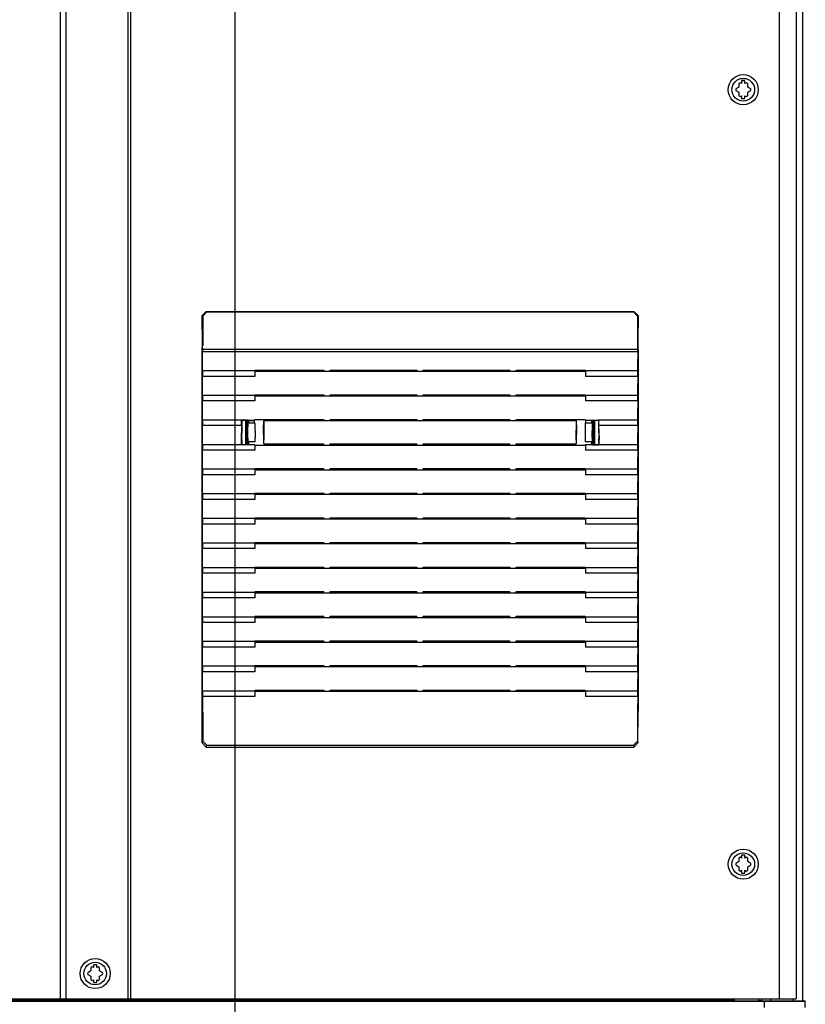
# Paper-space layout 'SUBMITTAL_E1H_1_1' of a CAD drawing. Header units: millimetres. Extents: x 0 to 841, y 0 to 594.
# Tile 23 of 69: x 168 to 204, y 321 to 366. Entities that reach past the tile are written whole.
import ezdxf

# ---------------------------------------------------------------- set-up
doc = ezdxf.new("R2010")
doc.units = ezdxf.units.MM
doc.header["$LTSCALE"] = 46.255
doc.layers.get('0').update_dxf_attribs({"linetype": 'CONTINUOUS'})
for name, color, linetype in [('002___PRT_ALL_AXES', 7, 'CONTINUOUS'), ('CHAMFERS', 7, 'CONTINUOUS'), ('DRAFTS', 7, 'CONTINUOUS'), ('NOTES', 7, 'CONTINUOUS'), ('ROUNDS', 7, 'CONTINUOUS')]:
    doc.layers.add(name, color=color, linetype=linetype)
doc.styles.get("Standard").update_dxf_attribs({"font": 'txt', "width": 0.725})
doc.dimstyles.new('DIMSTYLE_1', dxfattribs={"dimtxt": 3.5, "dimasz": 4.8, "dimexe": 3.2, "dimexo": 1.6, "dimgap": 1.75, "dimtad": 0, "dimtih": 1, "dimtoh": 1, "dimdec": 1, "dimzin": 0, "dimdsep": 46, "dimtxsty": 'STANDARD', "dimblk": 'CLOSED', "dimblk1": 'CLOSED', "dimblk2": 'CLOSED', "dimcen": 0.09, "dimadec": 0, "dimazin": 0, "dimtp": 0.4, "dimtm": 0.4, "dimtfac": 1, "dimtdec": 1, "dimtofl": 0, "dimtmove": 0, "dimatfit": 3, "dimldrblk": 'CLOSED', "dimfxl": 1, "dimtolj": 1, "dimtzin": 0, "dimarcsym": 0})

# ---------------------------------------------------------------- blocks, each defined once
blk = doc.blocks.new('_CLOSED')
at = {"color": 0, "linetype": 'BYBLOCK'}
for p, q in [((0, 0), (-1, 0.1667)), ((-1, 0.1667), (-1, -0.1667)), ((-1, -0.1667), (0, 0)), ((-1, 0), (0, 0))]:
    blk.add_line(p, q, dxfattribs=at)
blk = doc.blocks.new('*D3')
at = {"color": 2, "linetype": 'CONTINUOUS'}
for p, q in [((119.919, 410.569), (112.913, 410.569)), ((116.113, 410.569), (116.113, 357.056)), ((176.256, 410.569), (119.919, 410.569)), ((116.113, 296.544), (116.113, 344.806)), ((119.919, 296.544), (112.913, 296.544)), ((127.831, 296.544), (119.919, 296.544))]:
    blk.add_line(p, q, dxfattribs=at)
at = {"color": 2, "linetype": 'CONTINUOUS', "xscale": 4.8, "yscale": 4.8, "zscale": 4.8}
for p, rotation in [((116.113, 410.569), 90), ((116.113, 296.544), 270)]:
    blk.add_blockref('_CLOSED', p, dxfattribs=dict(at, rotation=rotation))
at = {"color": 2, "linetype": 'CONTINUOUS', "insert": (116.113, 355.306), "char_height": 3.5, "width": 15.225, "attachment_point": 2, "line_spacing_factor": 0.9}
blk.add_mtext('912\\P[35.9]', dxfattribs=at)
blk = doc.blocks.new('*D23')
at = {"color": 2, "linetype": 'CONTINUOUS'}
for p, q in [((177.856, 408.969), (177.856, 289.644)), ((128.681, 295.694), (128.681, 289.644)), ((128.681, 291.394), (143.906, 291.394)), ((177.856, 291.394), (155.019, 291.394)), ((128.681, 289.644), (128.681, 288.194)), ((177.856, 289.644), (177.856, 288.194))]:
    blk.add_line(p, q, dxfattribs=at)
at = {"color": 2, "linetype": 'CONTINUOUS', "xscale": 4.8, "yscale": 4.8, "zscale": 4.8, "rotation": 180}
blk.add_blockref('_CLOSED', (128.681, 291.394), dxfattribs=at)
at = {"color": 2, "linetype": 'CONTINUOUS', "xscale": 4.8, "yscale": 4.8, "zscale": 4.8}
blk.add_blockref('_CLOSED', (177.856, 291.394), dxfattribs=at)
at = {"color": 2, "linetype": 'CONTINUOUS', "insert": (149.463, 293.144), "char_height": 3.5, "width": 15.225, "attachment_point": 2, "line_spacing_factor": 0.9}
blk.add_mtext('393\\P[15.5]', dxfattribs=at)

psp = doc.layouts.new('SUBMITTAL_E1H_1_1')

# ---------------------------------------------------------------- linework, layer by layer
at = {"color": 7, "linetype": 'CONTINUOUS'}
for p, q in [((203.509, 546.45), (203.509, 321.637)), ((203.806, 321.544), (203.806, 546.544)), ((202.724, 408.824), (202.724, 321.637)), ((173.098, 321.637), (173.098, 407.786)), ((200.886, 363.49), (200.886, 363.33)), ((201.011, 363.492), (200.951, 363.527)), ((201.011, 363.617), (201.011, 363.492)), ((201.167, 363.617), (201.011, 363.617)), ((201.167, 363.492), (201.167, 363.617)), ((201.228, 363.527), (201.167, 363.492)), ((201.292, 363.33), (201.292, 363.49)), ((200.886, 363.33), (200.748, 363.25)), ((200.748, 363.175), (200.886, 363.095)), ((200.886, 363.095), (200.886, 362.935)), ((200.951, 362.898), (201.011, 362.933)), ((201.011, 362.933), (201.011, 362.808)), ((201.167, 362.808), (201.167, 362.933)), ((201.167, 362.933), (201.228, 362.898)), ((201.431, 363.25), (201.292, 363.33)), ((201.292, 363.095), (201.431, 363.175)), ((201.292, 362.935), (201.292, 363.095)), ((201.011, 362.808), (201.167, 362.808)), ((176.382, 351.387), (176.374, 351.347)), ((176.374, 351.347), (176.374, 351.23)), ((176.374, 351.347), (196.268, 351.347)), ((176.383, 350.6), (176.374, 351.23)), ((196.268, 351.23), (176.374, 351.23)), ((196.268, 351.23), (196.259, 350.6)), ((196.261, 351.387), (196.268, 351.347)), ((196.268, 351.23), (196.268, 351.347)), ((176.374, 350.354), (176.382, 350.394)), ((176.374, 350.354), (176.374, 350.104)), ((181.934, 350.337), (181.924, 350.389)), ((181.934, 350.337), (190.708, 350.337)), ((182.208, 350.337), (182.218, 350.389)), ((182.218, 350.389), (186.174, 350.389)), ((186.184, 350.337), (186.174, 350.389)), ((186.458, 350.337), (186.468, 350.389)), ((186.468, 350.389), (190.424, 350.389)), ((190.434, 350.337), (190.424, 350.389)), ((190.708, 350.337), (190.718, 350.389)), ((196.261, 350.394), (196.268, 350.354)), ((196.268, 350.104), (196.268, 350.354)), ((176.383, 349.475), (176.374, 350.104)), ((196.268, 350.104), (196.259, 349.475)), ((176.374, 349.229), (176.382, 349.269)), ((176.374, 349.229), (176.374, 348.979)), ((176.383, 348.349), (176.374, 348.979)), ((181.934, 349.211), (181.924, 349.263)), ((181.934, 349.211), (190.708, 349.211)), ((182.208, 349.211), (182.218, 349.263)), ((182.218, 349.263), (186.174, 349.263)), ((186.184, 349.211), (186.174, 349.263)), ((186.458, 349.211), (186.468, 349.263)), ((186.468, 349.263), (190.424, 349.263)), ((190.434, 349.211), (190.424, 349.263)), ((190.708, 349.211), (190.718, 349.263)), ((196.268, 348.979), (196.259, 348.349)), ((196.261, 349.269), (196.268, 349.229)), ((196.268, 348.979), (196.268, 349.229)), ((176.374, 348.103), (176.382, 348.143)), ((176.374, 348.103), (176.374, 347.853)), ((178.477, 348.086), (178.477, 347.989)), ((181.934, 348.086), (181.924, 348.137)), ((181.934, 348.086), (190.708, 348.086)), ((182.208, 348.086), (182.218, 348.137)), ((182.218, 348.137), (186.174, 348.137)), ((186.184, 348.086), (186.174, 348.137)), ((186.458, 348.086), (186.468, 348.137)), ((186.468, 348.137), (190.424, 348.137)), ((190.434, 348.086), (190.424, 348.137)), ((190.708, 348.086), (190.718, 348.137)), ((194.165, 347.975), (194.165, 348.086)), ((196.261, 348.143), (196.268, 348.103)), ((196.268, 347.853), (196.268, 348.103)), ((176.383, 347.223), (176.374, 347.853)), ((196.268, 347.853), (196.259, 347.223)), ((176.374, 346.978), (176.382, 347.017)), ((176.374, 346.978), (176.374, 346.728)), ((176.383, 346.098), (176.374, 346.728)), ((178.477, 347.086), (178.477, 346.989)), ((181.934, 346.96), (181.924, 347.012)), ((181.934, 346.96), (190.708, 346.96)), ((182.208, 346.96), (182.218, 347.012)), ((182.218, 347.012), (186.174, 347.012)), ((186.184, 346.96), (186.174, 347.012)), ((186.458, 346.96), (186.468, 347.012)), ((186.468, 347.012), (190.424, 347.012)), ((190.434, 346.96), (190.424, 347.012)), ((190.708, 346.96), (190.718, 347.012)), ((194.165, 346.989), (194.165, 347.086)), ((196.268, 346.728), (196.259, 346.098)), ((196.261, 347.017), (196.268, 346.978)), ((196.268, 346.728), (196.268, 346.978)), ((176.374, 345.852), (176.382, 345.892)), ((176.374, 345.852), (176.374, 345.602)), ((181.934, 345.834), (181.924, 345.886)), ((181.934, 345.834), (190.708, 345.834)), ((182.208, 345.834), (182.218, 345.886)), ((182.218, 345.886), (186.174, 345.886)), ((186.184, 345.834), (186.174, 345.886)), ((186.458, 345.834), (186.468, 345.886)), ((186.468, 345.886), (190.424, 345.886)), ((190.434, 345.834), (190.424, 345.886)), ((190.708, 345.834), (190.718, 345.886)), ((196.261, 345.892), (196.268, 345.852)), ((196.268, 345.602), (196.268, 345.852)), ((176.383, 344.972), (176.374, 345.602)), ((196.268, 345.602), (196.259, 344.972)), ((176.374, 344.726), (176.382, 344.766)), ((176.374, 344.726), (176.374, 344.476)), ((176.383, 343.846), (176.374, 344.476)), ((181.934, 344.709), (181.924, 344.76)), ((181.934, 344.709), (190.708, 344.709)), ((182.208, 344.709), (182.218, 344.76)), ((182.218, 344.76), (186.174, 344.76)), ((186.184, 344.709), (186.174, 344.76)), ((186.458, 344.709), (186.468, 344.76)), ((186.468, 344.76), (190.424, 344.76)), ((190.434, 344.709), (190.424, 344.76)), ((190.708, 344.709), (190.718, 344.76)), ((196.268, 344.476), (196.259, 343.846)), ((196.261, 344.766), (196.268, 344.726)), ((196.268, 344.476), (196.268, 344.726)), ((176.374, 343.601), (176.382, 343.64)), ((176.374, 343.601), (176.374, 343.351)), ((181.934, 343.583), (181.924, 343.635)), ((181.934, 343.583), (190.708, 343.583)), ((182.208, 343.583), (182.218, 343.635)), ((182.218, 343.635), (186.174, 343.635)), ((186.184, 343.583), (186.174, 343.635)), ((186.458, 343.583), (186.468, 343.635)), ((186.468, 343.635), (190.424, 343.635)), ((190.434, 343.583), (190.424, 343.635)), ((190.708, 343.583), (190.718, 343.635)), ((196.261, 343.64), (196.268, 343.601)), ((196.268, 343.351), (196.268, 343.601)), ((176.383, 342.721), (176.374, 343.351)), ((196.268, 343.351), (196.259, 342.721)), ((176.374, 342.475), (176.382, 342.515)), ((176.374, 342.475), (176.374, 342.225)), ((176.383, 341.595), (176.374, 342.225)), ((181.934, 342.457), (181.924, 342.509)), ((181.934, 342.457), (190.708, 342.457)), ((182.208, 342.457), (182.218, 342.509)), ((182.218, 342.509), (186.174, 342.509)), ((186.184, 342.457), (186.174, 342.509)), ((186.458, 342.457), (186.468, 342.509)), ((186.468, 342.509), (190.424, 342.509)), ((190.434, 342.457), (190.424, 342.509)), ((190.708, 342.457), (190.718, 342.509)), ((196.268, 342.225), (196.259, 341.595)), ((196.261, 342.515), (196.268, 342.475)), ((196.268, 342.225), (196.268, 342.475)), ((176.374, 341.349), (176.382, 341.389)), ((176.374, 341.349), (176.374, 341.099)), ((181.924, 341.384), (181.934, 341.332)), ((181.934, 341.332), (190.708, 341.332)), ((182.208, 341.332), (182.218, 341.384)), ((182.218, 341.384), (186.174, 341.384)), ((186.184, 341.332), (186.174, 341.384)), ((186.458, 341.332), (186.468, 341.384)), ((186.468, 341.384), (190.424, 341.384)), ((190.434, 341.332), (190.424, 341.384)), ((190.708, 341.332), (190.718, 341.384)), ((196.261, 341.389), (196.268, 341.349)), ((196.268, 341.099), (196.268, 341.349)), ((176.383, 340.469), (176.374, 341.099)), ((196.268, 341.099), (196.259, 340.469)), ((176.374, 340.224), (176.382, 340.263)), ((176.374, 340.224), (176.374, 339.974)), ((176.383, 339.344), (176.374, 339.974)), ((181.934, 340.206), (181.924, 340.258)), ((181.934, 340.206), (190.708, 340.206)), ((182.208, 340.206), (182.218, 340.258)), ((182.218, 340.258), (186.174, 340.258)), ((186.184, 340.206), (186.174, 340.258)), ((186.458, 340.206), (186.468, 340.258)), ((186.468, 340.258), (190.424, 340.258)), ((190.434, 340.206), (190.424, 340.258)), ((190.708, 340.206), (190.718, 340.258)), ((196.268, 339.974), (196.259, 339.344)), ((196.261, 340.263), (196.268, 340.224)), ((196.268, 339.974), (196.268, 340.224)), ((176.374, 339.098), (176.382, 339.138)), ((176.374, 339.098), (176.374, 338.848)), ((181.934, 339.081), (181.924, 339.132)), ((181.934, 339.081), (190.708, 339.081)), ((182.208, 339.081), (182.218, 339.132)), ((182.218, 339.132), (186.174, 339.132)), ((186.184, 339.081), (186.174, 339.132)), ((186.458, 339.081), (186.468, 339.132)), ((186.468, 339.132), (190.424, 339.132)), ((190.434, 339.081), (190.424, 339.132)), ((190.708, 339.081), (190.718, 339.132)), ((196.261, 339.138), (196.268, 339.098)), ((196.268, 338.848), (196.268, 339.098)), ((176.383, 338.218), (176.374, 338.848)), ((196.268, 338.848), (196.259, 338.218)), ((176.374, 337.972), (176.382, 338.012)), ((176.374, 337.972), (176.374, 337.722)), ((176.383, 337.092), (176.374, 337.722)), ((181.934, 337.955), (181.924, 338.007)), ((181.934, 337.955), (190.708, 337.955)), ((182.208, 337.955), (182.218, 338.007)), ((182.218, 338.007), (186.174, 338.007)), ((186.184, 337.955), (186.174, 338.007)), ((186.458, 337.955), (186.468, 338.007)), ((186.468, 338.007), (190.424, 338.007)), ((190.434, 337.955), (190.424, 338.007)), ((190.708, 337.955), (190.718, 338.007)), ((196.268, 337.722), (196.259, 337.092)), ((196.261, 338.012), (196.268, 337.972)), ((196.268, 337.722), (196.268, 337.972)), ((176.374, 336.847), (176.382, 336.887)), ((176.374, 336.847), (176.374, 336.597)), ((181.934, 336.829), (181.924, 336.881)), ((181.934, 336.829), (190.708, 336.829)), ((182.208, 336.829), (182.218, 336.881)), ((182.218, 336.881), (186.174, 336.881)), ((186.184, 336.829), (186.174, 336.881)), ((186.458, 336.829), (186.468, 336.881)), ((186.468, 336.881), (190.424, 336.881)), ((190.434, 336.829), (190.424, 336.881)), ((190.708, 336.829), (190.718, 336.881)), ((196.261, 336.887), (196.268, 336.847)), ((196.268, 336.597), (196.268, 336.847)), ((176.383, 335.967), (176.374, 336.597)), ((196.268, 336.597), (196.259, 335.967)), ((176.374, 335.721), (176.382, 335.761)), ((176.374, 335.721), (176.374, 335.471)), ((176.374, 335.471), (176.383, 334.841)), ((181.934, 335.704), (181.924, 335.755)), ((181.934, 335.704), (190.708, 335.704)), ((182.208, 335.704), (182.218, 335.755)), ((182.218, 335.755), (186.174, 335.755)), ((186.184, 335.704), (186.174, 335.755)), ((186.458, 335.704), (186.468, 335.755)), ((186.468, 335.755), (190.424, 335.755)), ((190.434, 335.704), (190.424, 335.755)), ((190.708, 335.704), (190.718, 335.755)), ((196.268, 335.471), (196.259, 334.841)), ((196.261, 335.761), (196.268, 335.721)), ((196.268, 335.471), (196.268, 335.721)), ((200.886, 327.913), (200.748, 327.833)), ((200.886, 328.073), (200.886, 327.913)), ((201.011, 328.076), (200.951, 328.111)), ((201.011, 328.201), (201.011, 328.076)), ((201.167, 328.201), (201.011, 328.201)), ((201.167, 328.076), (201.167, 328.201)), ((201.228, 328.111), (201.167, 328.076)), ((201.292, 327.913), (201.292, 328.073)), ((201.431, 327.833), (201.292, 327.913)), ((200.748, 327.759), (200.886, 327.679)), ((200.886, 327.679), (200.886, 327.519)), ((200.951, 327.481), (201.011, 327.516)), ((201.011, 327.516), (201.011, 327.391)), ((201.011, 327.391), (201.167, 327.391)), ((201.167, 327.391), (201.167, 327.516)), ((201.167, 327.516), (201.228, 327.481)), ((201.292, 327.679), (201.431, 327.759)), ((201.292, 327.519), (201.292, 327.679)), ((171.268, 322.911), (171.13, 322.831)), ((171.268, 323.071), (171.268, 322.911)), ((171.393, 323.073), (171.333, 323.108)), ((171.393, 323.198), (171.393, 323.073)), ((171.55, 323.198), (171.393, 323.198)), ((171.55, 323.073), (171.55, 323.198)), ((171.61, 323.108), (171.55, 323.073)), ((171.675, 322.911), (171.675, 323.071)), ((171.813, 322.831), (171.675, 322.911)), ((171.13, 322.756), (171.268, 322.676)), ((171.268, 322.676), (171.268, 322.516)), ((171.333, 322.479), (171.393, 322.514)), ((171.393, 322.514), (171.393, 322.389)), ((171.55, 322.389), (171.55, 322.514)), ((171.55, 322.514), (171.61, 322.479)), ((171.675, 322.676), (171.813, 322.756)), ((171.675, 322.516), (171.675, 322.676)), ((171.393, 322.389), (171.55, 322.389)), ((200.675, 321.569), (131.925, 321.569)), ((172.982, 321.637), (203.509, 321.637)), ((200.475, 321.569), (200.475, 321.544)), ((200.675, 321.637), (200.675, 321.569)), ((201.794, 321.637), (201.794, 321.544)), ((201.919, 321.637), (201.919, 321.544)), ((202.038, 321.544), (202.344, 321.544))]:
    psp.add_line(p, q, dxfattribs=at)
for centre, radius in [((201.089, 363.212), 0.688), ((201.089, 363.212), 0.519), ((201.089, 327.796), 0.688), ((201.089, 327.796), 0.519), ((171.471, 322.794), 0.688), ((171.471, 322.794), 0.519)]:
    psp.add_circle(centre, radius, dxfattribs=at)
for centre, start, end in [((201.089, 363.212), 113.7785, 126.2215), ((201.089, 363.212), 53.7785, 66.2215), ((201.089, 363.212), 173.7785, 186.2215), ((201.089, 363.212), 233.7785, 246.2215), ((201.089, 363.212), 293.7785, 306.2215), ((201.089, 363.212), 353.7785, 6.2215), ((201.089, 327.796), 173.7785, 186.2215), ((201.089, 327.796), 113.7785, 126.2215), ((201.089, 327.796), 53.7785, 66.2215), ((201.089, 327.796), 353.7785, 6.2215), ((201.089, 327.796), 233.7785, 246.2215), ((201.089, 327.796), 293.7785, 306.2215), ((171.471, 322.794), 113.7785, 126.2215), ((171.471, 322.794), 53.7785, 66.2215), ((171.471, 322.794), 173.7785, 186.2215), ((171.471, 322.794), 233.7785, 246.2215), ((171.471, 322.794), 293.7785, 306.2215), ((171.471, 322.794), 353.7785, 6.2215)]:
    psp.add_arc(centre, 0.344, start, end, dxfattribs=at)
for centre, start_param, end_param in [((176.381, 351.511), -3.054326, -1.570796), ((196.261, 351.511), -4.712389, -3.228859), ((176.381, 350.519), -3.054326, -0.86217), ((196.261, 350.519), 0.86217, 3.054326), ((176.381, 349.393), -3.054326, -0.86217), ((196.261, 349.393), 0.86217, 3.054326), ((176.381, 348.268), -3.054326, -0.86217), ((196.261, 348.268), 0.86217, 3.054326), ((176.381, 347.142), -3.054326, -0.86217), ((196.261, 347.142), 0.86217, 3.054326), ((176.381, 346.016), -3.054326, -0.86217), ((196.261, 346.016), 0.86217, 3.054326), ((176.381, 344.891), -3.054326, -0.86217), ((196.261, 344.891), 0.86217, 3.054326), ((176.381, 343.765), -3.054326, -0.86217), ((196.261, 343.765), 0.86217, 3.054326), ((176.381, 342.639), -3.054326, -0.86217), ((196.261, 342.639), 0.86217, 3.054326), ((176.381, 341.514), -3.054326, -0.86217), ((196.261, 341.514), 0.86217, 3.054326), ((176.381, 340.388), -3.054326, -0.86217), ((196.261, 340.388), 0.86217, 3.054326), ((176.381, 339.262), -3.054326, -0.86217), ((196.261, 339.262), 0.86217, 3.054326), ((176.381, 338.137), -3.054326, -0.86217), ((196.261, 338.137), 0.86217, 3.054326), ((176.381, 337.011), -3.054326, -0.86217), ((196.261, 337.011), 0.86217, 3.054326), ((176.381, 335.885), -3.054326, -0.86217), ((196.261, 335.885), 0.86217, 3.054326), ((176.381, 334.76), -1.570796, -0.86217), ((196.261, 334.76), 0.86217, 1.570796)]:
    psp.add_ellipse(centre, major_axis=(0, 0.125), ratio=0.017455, start_param=start_param, end_param=end_param, dxfattribs=at)
at = {"layer": '002___PRT_ALL_AXES', "color": 7, "linetype": 'CONTINUOUS'}
for p, q in [((201.919, 321.544), (201.794, 321.544)), ((202.344, 321.544), (202.344, 321.637)), ((202.344, 321.544), (203.369, 321.544)), ((203.369, 321.544), (203.369, 321.637))]:
    psp.add_line(p, q, dxfattribs=at)
at = {"layer": 'CHAMFERS', "color": 7, "linetype": 'CONTINUOUS'}
for p, q in [((176.362, 352.881), (176.55, 353.069)), ((176.571, 353.048), (176.384, 352.86)), ((176.55, 353.069), (176.571, 353.048)), ((176.55, 353.069), (196.092, 353.069)), ((176.571, 353.048), (196.071, 353.048)), ((196.092, 353.069), (196.071, 353.048)), ((196.259, 352.86), (196.071, 353.048)), ((196.092, 353.069), (196.28, 352.881)), ((176.362, 352.881), (176.384, 352.86)), ((176.384, 352.86), (176.384, 351.511)), ((196.28, 352.881), (196.259, 352.86)), ((196.259, 352.86), (196.259, 351.511)), ((176.364, 333.34), (176.362, 334.794)), ((176.384, 334.76), (176.384, 333.419)), ((196.259, 334.76), (196.259, 333.419)), ((196.278, 333.34), (196.28, 334.794)), ((176.364, 333.34), (176.384, 333.419)), ((176.551, 333.153), (176.364, 333.34)), ((176.384, 333.419), (176.571, 333.231)), ((176.551, 333.153), (176.571, 333.231)), ((176.571, 333.231), (196.071, 333.231)), ((196.071, 333.231), (196.259, 333.419)), ((196.071, 333.231), (196.091, 333.153)), ((196.278, 333.34), (196.091, 333.153)), ((196.259, 333.419), (196.278, 333.34)), ((176.551, 333.153), (196.091, 333.153))]:
    psp.add_line(p, q, dxfattribs=at)
at = {"layer": 'DRAFTS', "color": 7, "linetype": 'CONTINUOUS'}
for p, q in [((178.769, 350.354), (176.374, 350.354)), ((178.776, 350.389), (178.769, 350.354)), ((178.769, 350.354), (178.769, 350.104)), ((178.769, 350.337), (181.934, 350.337)), ((178.776, 350.389), (181.924, 350.389)), ((190.708, 350.337), (193.873, 350.337)), ((190.718, 350.389), (193.866, 350.389)), ((193.866, 350.389), (193.873, 350.354)), ((193.873, 350.354), (193.873, 350.104)), ((196.268, 350.354), (193.873, 350.354)), ((178.769, 350.104), (176.374, 350.104)), ((196.268, 350.104), (193.873, 350.104)), ((178.769, 349.229), (176.374, 349.229)), ((178.769, 348.979), (176.374, 348.979)), ((178.776, 349.263), (178.769, 349.229)), ((178.769, 349.229), (178.769, 348.979)), ((178.769, 349.211), (181.934, 349.211)), ((178.776, 349.263), (181.924, 349.263)), ((190.708, 349.211), (193.873, 349.211)), ((190.718, 349.263), (193.866, 349.263)), ((193.866, 349.263), (193.873, 349.229)), ((193.873, 349.229), (193.873, 348.979)), ((196.268, 349.229), (193.873, 349.229)), ((196.268, 348.979), (193.873, 348.979)), ((178.162, 348.103), (176.374, 348.103)), ((178.162, 347.853), (178.162, 348.103)), ((178.164, 348.1), (178.162, 348.103)), ((178.171, 348.098), (178.164, 348.1)), ((178.164, 348.1), (178.769, 348.1)), ((178.171, 348.098), (178.171, 347.761)), ((178.44, 348.098), (178.171, 348.098)), ((178.346, 348.098), (178.346, 346.977)), ((178.41, 348.098), (178.41, 346.977)), ((178.463, 348.086), (178.44, 348.098)), ((178.463, 348.086), (178.463, 347.989)), ((178.463, 348.086), (178.742, 348.086)), ((178.742, 348.086), (178.769, 348.1)), ((178.742, 348.086), (178.742, 347.989)), ((178.776, 348.137), (178.769, 348.1)), ((178.776, 348.137), (181.924, 348.137)), ((179.172, 348.086), (179.185, 347.223)), ((179.172, 348.086), (181.934, 348.086)), ((190.708, 348.086), (193.47, 348.086)), ((190.718, 348.137), (193.866, 348.137)), ((193.457, 347.223), (193.47, 348.086)), ((193.866, 348.137), (193.873, 348.1)), ((193.873, 348.1), (193.9, 348.086)), ((193.873, 348.1), (194.478, 348.1)), ((193.9, 347.989), (193.9, 348.086)), ((194.179, 348.086), (193.9, 348.086)), ((194.202, 348.098), (194.179, 348.086)), ((194.179, 347.989), (194.179, 348.086)), ((194.202, 348.098), (194.471, 348.098)), ((194.232, 348.098), (194.232, 346.977)), ((194.296, 348.098), (194.296, 346.977)), ((194.471, 348.098), (194.478, 348.1)), ((194.471, 348.098), (194.471, 347.761)), ((194.48, 348.103), (194.478, 348.1)), ((194.48, 348.103), (194.48, 347.853)), ((196.268, 348.103), (194.48, 348.103)), ((178.162, 347.853), (176.374, 347.853)), ((178.162, 347.853), (178.143, 347.223)), ((178.171, 347.761), (178.156, 347.245)), ((178.413, 347.815), (178.413, 347.248)), ((178.416, 347.815), (178.413, 347.815)), ((178.416, 347.815), (178.416, 347.788)), ((178.416, 347.788), (178.442, 347.788)), ((178.44, 347.788), (178.44, 347.288)), ((178.442, 347.98), (178.442, 347.788)), ((178.447, 347.975), (178.442, 347.98)), ((178.463, 347.989), (178.446, 347.98)), ((178.447, 347.975), (178.769, 347.975)), ((178.453, 347.311), (178.448, 347.931)), ((178.463, 347.989), (178.477, 347.989)), ((178.742, 347.989), (178.769, 347.975)), ((178.771, 347.931), (178.78, 347.311)), ((193.871, 347.931), (193.862, 347.311)), ((193.9, 347.989), (193.873, 347.975)), ((193.873, 347.975), (194.195, 347.975)), ((194.179, 347.989), (194.165, 347.989)), ((194.179, 347.989), (194.196, 347.98)), ((194.189, 347.311), (194.194, 347.931)), ((194.195, 347.975), (194.2, 347.98)), ((194.2, 347.98), (194.2, 347.788)), ((194.2, 347.788), (194.229, 347.788)), ((194.202, 347.788), (194.202, 347.288)), ((194.226, 347.788), (194.226, 347.815)), ((194.226, 347.815), (194.229, 347.815)), ((194.229, 347.815), (194.229, 347.26)), ((194.471, 347.761), (194.486, 347.245)), ((194.48, 347.853), (194.499, 347.223)), ((196.268, 347.853), (194.48, 347.853)), ((178.171, 347.207), (178.156, 347.245)), ((178.171, 347.207), (178.171, 346.977)), ((178.413, 347.288), (178.44, 347.288)), ((178.413, 347.248), (178.416, 347.247)), ((178.416, 347.283), (178.416, 347.247)), ((178.44, 347.288), (178.442, 347.283)), ((178.442, 347.283), (178.442, 347.095)), ((194.202, 347.288), (194.2, 347.283)), ((194.2, 347.283), (194.2, 347.095)), ((194.229, 347.288), (194.202, 347.288)), ((194.226, 347.26), (194.226, 347.283)), ((194.229, 347.26), (194.226, 347.26)), ((194.471, 347.207), (194.486, 347.245)), ((194.471, 347.207), (194.471, 346.977)), ((178.162, 346.978), (176.374, 346.978)), ((178.769, 346.728), (176.374, 346.728)), ((178.146, 347.017), (178.162, 346.978)), ((178.171, 346.977), (178.162, 346.976)), ((178.769, 346.975), (178.162, 346.976)), ((178.44, 346.977), (178.171, 346.977)), ((178.44, 346.977), (178.463, 346.989)), ((178.442, 347.095), (178.452, 347.105)), ((178.446, 347.095), (178.463, 347.086)), ((178.779, 347.105), (178.452, 347.105)), ((178.463, 347.086), (178.463, 346.989)), ((178.463, 347.086), (178.477, 347.086)), ((178.463, 346.989), (178.477, 346.989)), ((178.769, 346.975), (178.769, 346.728)), ((178.769, 346.96), (181.934, 346.96)), ((179.183, 347.017), (179.182, 347.012)), ((179.182, 347.012), (181.924, 347.012)), ((190.708, 346.96), (193.873, 346.96)), ((190.718, 347.012), (193.46, 347.012)), ((193.459, 347.017), (193.46, 347.012)), ((194.19, 347.105), (193.863, 347.105)), ((193.9, 346.989), (193.873, 346.975)), ((194.48, 346.976), (193.873, 346.975)), ((193.873, 346.975), (193.873, 346.728)), ((196.268, 346.728), (193.873, 346.728)), ((194.179, 347.086), (194.165, 347.086)), ((194.179, 346.989), (194.165, 346.989)), ((194.196, 347.095), (194.179, 347.086)), ((194.179, 346.989), (194.179, 347.086)), ((194.179, 346.989), (194.202, 346.977)), ((194.2, 347.095), (194.19, 347.105)), ((194.202, 346.977), (194.471, 346.977)), ((194.471, 346.977), (194.48, 346.975)), ((194.496, 347.017), (194.48, 346.978)), ((196.268, 346.978), (194.48, 346.978)), ((178.769, 345.852), (176.374, 345.852)), ((178.776, 345.886), (178.769, 345.852)), ((178.769, 345.852), (178.769, 345.602)), ((178.769, 345.834), (181.934, 345.834)), ((178.776, 345.886), (181.924, 345.886)), ((190.708, 345.834), (193.873, 345.834)), ((190.718, 345.886), (193.866, 345.886)), ((193.866, 345.886), (193.873, 345.852)), ((193.873, 345.852), (193.873, 345.602)), ((196.268, 345.852), (193.873, 345.852)), ((178.769, 345.602), (176.374, 345.602)), ((196.268, 345.602), (193.873, 345.602)), ((178.769, 344.726), (176.374, 344.726)), ((178.769, 344.476), (176.374, 344.476)), ((178.776, 344.76), (178.769, 344.726)), ((178.769, 344.726), (178.769, 344.476)), ((178.769, 344.709), (181.934, 344.709)), ((178.776, 344.76), (181.924, 344.76)), ((190.708, 344.709), (193.873, 344.709)), ((190.718, 344.76), (193.866, 344.76)), ((193.866, 344.76), (193.873, 344.726)), ((193.873, 344.726), (193.873, 344.476)), ((196.268, 344.726), (193.873, 344.726)), ((196.268, 344.476), (193.873, 344.476)), ((178.769, 343.601), (176.374, 343.601)), ((178.776, 343.635), (178.769, 343.601)), ((178.769, 343.601), (178.769, 343.351)), ((178.769, 343.583), (181.934, 343.583)), ((178.776, 343.635), (181.924, 343.635)), ((190.708, 343.583), (193.873, 343.583)), ((190.718, 343.635), (193.866, 343.635)), ((193.866, 343.635), (193.873, 343.601)), ((193.873, 343.601), (193.873, 343.351)), ((196.268, 343.601), (193.873, 343.601)), ((178.769, 343.351), (176.374, 343.351)), ((196.268, 343.351), (193.873, 343.351)), ((178.769, 342.475), (176.374, 342.475)), ((178.769, 342.225), (176.374, 342.225)), ((178.776, 342.509), (178.769, 342.475)), ((178.769, 342.475), (178.769, 342.225)), ((178.769, 342.457), (181.934, 342.457)), ((178.776, 342.509), (181.924, 342.509)), ((190.708, 342.457), (193.873, 342.457)), ((190.718, 342.509), (193.866, 342.509)), ((193.866, 342.509), (193.873, 342.475)), ((193.873, 342.475), (193.873, 342.225)), ((196.268, 342.475), (193.873, 342.475)), ((196.268, 342.225), (193.873, 342.225)), ((178.769, 341.349), (176.374, 341.349)), ((178.776, 341.384), (178.769, 341.349)), ((178.769, 341.349), (178.769, 341.099)), ((178.769, 341.332), (181.934, 341.332)), ((178.776, 341.384), (181.924, 341.384)), ((190.708, 341.332), (193.873, 341.332)), ((190.718, 341.384), (193.866, 341.384)), ((193.866, 341.384), (193.873, 341.349)), ((193.873, 341.349), (193.873, 341.099)), ((196.268, 341.349), (193.873, 341.349)), ((178.769, 341.099), (176.374, 341.099)), ((196.268, 341.099), (193.873, 341.099)), ((178.769, 340.224), (176.374, 340.224)), ((178.769, 339.974), (176.374, 339.974)), ((178.776, 340.258), (178.769, 340.224)), ((178.769, 340.224), (178.769, 339.974)), ((178.769, 340.206), (181.934, 340.206)), ((178.776, 340.258), (181.924, 340.258)), ((190.708, 340.206), (193.873, 340.206)), ((190.718, 340.258), (193.866, 340.258)), ((193.866, 340.258), (193.873, 340.224)), ((193.873, 340.224), (193.873, 339.974)), ((196.268, 340.224), (193.873, 340.224)), ((196.268, 339.974), (193.873, 339.974)), ((178.769, 339.098), (176.374, 339.098)), ((178.776, 339.132), (178.769, 339.098)), ((178.769, 339.098), (178.769, 338.848)), ((178.769, 339.081), (181.934, 339.081)), ((178.776, 339.132), (181.924, 339.132)), ((190.708, 339.081), (193.873, 339.081)), ((190.718, 339.132), (193.866, 339.132)), ((193.866, 339.132), (193.873, 339.098)), ((193.873, 339.098), (193.873, 338.848)), ((196.268, 339.098), (193.873, 339.098)), ((178.769, 338.848), (176.374, 338.848)), ((196.268, 338.848), (193.873, 338.848)), ((178.769, 337.972), (176.374, 337.972)), ((178.769, 337.722), (176.374, 337.722)), ((178.776, 338.007), (178.769, 337.972)), ((178.769, 337.972), (178.769, 337.722)), ((178.769, 337.955), (181.934, 337.955)), ((178.776, 338.007), (181.924, 338.007)), ((190.708, 337.955), (193.873, 337.955)), ((190.718, 338.007), (193.866, 338.007)), ((193.866, 338.007), (193.873, 337.972)), ((193.873, 337.972), (193.873, 337.722)), ((196.268, 337.972), (193.873, 337.972)), ((196.268, 337.722), (193.873, 337.722)), ((178.769, 336.847), (176.374, 336.847)), ((178.776, 336.881), (178.769, 336.847)), ((178.769, 336.847), (178.769, 336.597)), ((178.769, 336.829), (181.934, 336.829)), ((178.776, 336.881), (181.924, 336.881)), ((190.708, 336.829), (193.873, 336.829)), ((190.718, 336.881), (193.866, 336.881)), ((193.866, 336.881), (193.873, 336.847)), ((193.873, 336.847), (193.873, 336.597)), ((196.268, 336.847), (193.873, 336.847)), ((178.769, 336.597), (176.374, 336.597)), ((196.268, 336.597), (193.873, 336.597)), ((176.374, 335.721), (178.769, 335.721)), ((178.769, 335.471), (176.374, 335.471)), ((178.776, 335.755), (178.769, 335.721)), ((178.769, 335.721), (178.769, 335.471)), ((178.769, 335.704), (181.934, 335.704)), ((178.776, 335.755), (181.924, 335.755)), ((190.708, 335.704), (193.873, 335.704)), ((190.718, 335.755), (193.866, 335.755)), ((193.866, 335.755), (193.873, 335.721)), ((193.873, 335.721), (193.873, 335.471)), ((193.873, 335.721), (196.268, 335.721)), ((196.268, 335.471), (193.873, 335.471))]:
    psp.add_line(p, q, dxfattribs=at)
for centre, ratio, start_param, end_param in [((178.447, 347.85), 0.008727, -0.86217, -0.008727), ((178.769, 347.85), 0.017455, -0.86217, -0.008727), ((193.873, 347.85), 0.017455, 0.008727, 0.86217), ((194.195, 347.85), 0.008727, 0.008727, 0.86217), ((178.147, 347.142), 0.034921, 0.86217, 3.054326), ((178.452, 347.23), 0.008727, -3.132866, -0.86217), ((178.779, 347.23), 0.017455, -3.132866, -0.86217), ((179.183, 347.142), 0.017455, -3.054326, -0.86217), ((193.459, 347.142), 0.017455, 0.86217, 3.054326), ((193.863, 347.23), 0.017455, 0.86217, 3.132866), ((194.19, 347.23), 0.008727, 0.86217, 3.132866), ((194.495, 347.142), 0.034921, -3.054326, -0.86217)]:
    psp.add_ellipse(centre, major_axis=(0, 0.125), ratio=ratio, start_param=start_param, end_param=end_param, dxfattribs=at)
at = {"layer": 'NOTES', "color": 7, "linetype": 'CONTINUOUS'}
for p, q in [((169.875, 407.927), (169.875, 321.637)), ((170.124, 407.927), (170.124, 321.637)), ((172.982, 321.637), (172.982, 407.787)), ((172.982, 321.637), (172.982, 407.787)), ((128.879, 321.637), (172.982, 321.637))]:
    psp.add_line(p, q, dxfattribs=at)
at = {"layer": 'ROUNDS', "color": 7, "linetype": 'CONTINUOUS'}
for p, q in [((176.362, 352.319), (176.362, 352.881)), ((196.28, 352.881), (196.28, 352.319)), ((176.364, 352.225), (176.364, 351.413)), ((196.278, 352.225), (196.278, 351.413)), ((176.362, 334.794), (176.362, 351.319)), ((196.28, 351.319), (196.28, 334.794)), ((179.172, 348.086), (179.171, 348.08)), ((193.47, 348.086), (193.471, 348.08)), ((179.182, 347.012), (179.169, 347.874)), ((193.473, 347.874), (193.46, 347.012)), ((130.783, 321.544), (201.815, 321.544)), ((201.906, 321.544), (202.038, 321.544)), ((202.038, 321.544), (202.038, 321.531)), ((202.059, 321.244), (202.059, 321.531)), ((203.369, 321.544), (203.925, 321.544)), ((203.925, 321.244), (203.925, 321.544))]:
    psp.add_line(p, q, dxfattribs=at)
at = {"layer": 'ROUNDS', "color": 3, "linetype": 'CONTINUOUS'}
psp.add_line((128.675, 321.531), (203.925, 321.531), dxfattribs=at)
at = {"layer": 'ROUNDS', "color": 7, "linetype": 'CONTINUOUS'}
for centre, major_axis, start_param, end_param in [((176.362, 352.225), (0, 0.0938), -1.570796, 0), ((196.28, 352.225), (0, 0.0938), 0, 1.570796), ((176.362, 351.413), (0, 0.0938), -3.141593, -1.570796), ((196.28, 351.413), (0, 0.0938), -4.712389, -3.141593), ((179.171, 347.956), (0, 0.125), 0.452661, 2.279423), ((193.471, 347.956), (0, 0.125), -2.279423, -0.087266)]:
    psp.add_ellipse(centre, major_axis=major_axis, ratio=0.017455, start_param=start_param, end_param=end_param, dxfattribs=at)

# ---------------------------------------------------------------- dimensions: what is measured, and where the dimension line sits
at = {"color": 2, "linetype": 'CONTINUOUS'}
dim = psp.add_linear_dim(base=(116.113, 410.569), p1=(129.431, 296.544), p2=(177.856, 410.569), angle=90, text='912\\P[35.9]', dimstyle='DIMSTYLE_1', dxfattribs=at)
dim.commit()
dim.dimension.update_dxf_attribs({"geometry": '*D3', "text_midpoint": (116.113, 350.931), "dimtype": 160})
dim = psp.add_linear_dim(base=(177.856, 291.394), p1=(128.681, 297.294), p2=(177.856, 410.569), text='393\\P[15.5]', dimstyle='DIMSTYLE_1', dxfattribs=at)
dim.commit()
dim.dimension.update_dxf_attribs({"geometry": '*D23', "text_midpoint": (149.463, 288.769), "dimtype": 160})

doc.saveas('drawing.dxf')
